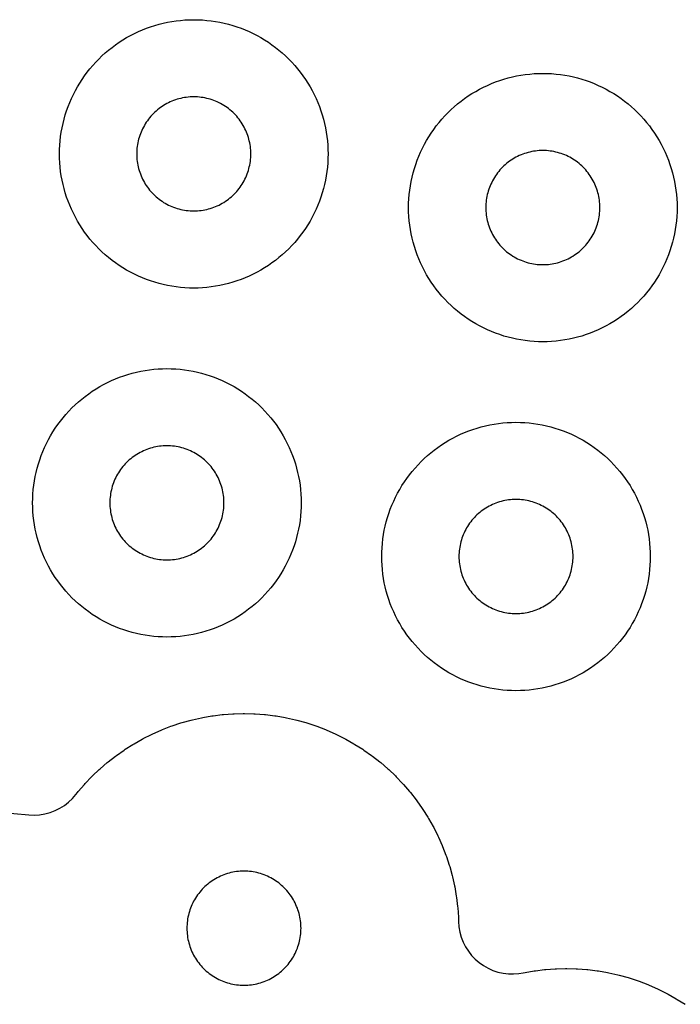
# Model space of a CAD drawing. Header units: millimetres. Extents: x 0 to 2500, y 0 to 1250.
# Tile 71 of 140: x 494 to 543, y 473 to 547. Entities that reach past the tile are written whole.
import ezdxf

# ---------------------------------------------------------------- set-up
doc = ezdxf.new("R2010")
doc.units = ezdxf.units.MM
doc.layers.add('CUT', color=1, linetype='Continuous')

msp = doc.modelspace()

# ---------------------------------------------------------------- linework, layer by layer
at = {"layer": 'CUT'}
for points in [[(516.495, 536.173), (516.479, 535.846), (516.452, 535.52), (516.415, 535.195), (516.367, 534.871), (516.308, 534.549), (516.239, 534.23), (516.16, 533.912), (516.07, 533.597), (515.97, 533.286), (515.859, 532.978), (515.739, 532.674), (515.609, 532.373), (515.469, 532.077), (515.32, 531.786), (515.161, 531.5), (514.992, 531.22), (514.815, 530.945), (514.629, 530.676), (514.434, 530.413), (514.23, 530.156), (514.019, 529.907), (513.799, 529.664), (513.571, 529.429), (513.336, 529.202), (513.094, 528.982), (512.844, 528.77), (512.588, 528.567), (512.325, 528.372), (512.056, 528.186), (511.781, 528.008), (511.5, 527.84), (511.214, 527.681), (510.923, 527.532), (510.627, 527.392), (510.327, 527.262), (510.023, 527.141), (509.715, 527.031), (509.403, 526.931), (509.089, 526.841), (508.771, 526.762), (508.451, 526.692), (508.129, 526.634), (507.806, 526.586), (507.481, 526.548), (507.154, 526.522), (506.828, 526.506), (506.5, 526.5), (506.173, 526.506), (505.846, 526.522), (505.52, 526.548), (505.195, 526.586), (504.871, 526.634), (504.549, 526.692), (504.23, 526.762), (503.912, 526.841), (503.597, 526.931), (503.286, 527.031), (502.978, 527.141), (502.674, 527.262), (502.373, 527.392), (502.077, 527.532), (501.786, 527.681), (501.5, 527.84), (501.22, 528.008), (500.945, 528.186), (500.676, 528.372), (500.413, 528.567), (500.156, 528.77), (499.907, 528.982), (499.664, 529.202), (499.429, 529.429), (499.202, 529.664), (498.982, 529.907), (498.77, 530.156), (498.567, 530.413), (498.372, 530.676), (498.186, 530.945), (498.008, 531.22), (497.84, 531.5), (497.681, 531.786), (497.532, 532.077), (497.392, 532.373), (497.262, 532.674), (497.141, 532.978), (497.031, 533.286), (496.931, 533.597), (496.841, 533.912), (496.762, 534.23), (496.692, 534.549), (496.634, 534.871), (496.586, 535.195), (496.548, 535.52), (496.522, 535.846), (496.506, 536.173), (496.5, 536.5), (496.506, 536.828), (496.522, 537.154), (496.548, 537.481), (496.586, 537.806), (496.634, 538.129), (496.692, 538.451), (496.762, 538.771), (496.841, 539.089), (496.931, 539.403), (497.031, 539.715), (497.141, 540.023), (497.262, 540.327), (497.392, 540.627), (497.532, 540.923), (497.681, 541.214), (497.84, 541.5), (498.008, 541.781), (498.186, 542.056), (498.372, 542.325), (498.567, 542.588), (498.77, 542.844), (498.982, 543.094), (499.202, 543.336), (499.429, 543.571), (499.664, 543.799), (499.907, 544.019), (500.156, 544.23), (500.413, 544.434), (500.676, 544.629), (500.945, 544.815), (501.22, 544.992), (501.5, 545.161), (501.786, 545.32), (502.077, 545.469), (502.373, 545.609), (502.674, 545.739), (502.978, 545.859), (503.286, 545.97), (503.597, 546.07), (503.912, 546.16), (504.23, 546.239), (504.549, 546.308), (504.871, 546.367), (505.195, 546.415), (505.52, 546.452), (505.846, 546.479), (506.173, 546.495), (506.5, 546.5), (506.828, 546.495), (507.154, 546.479), (507.481, 546.452), (507.806, 546.415), (508.129, 546.367), (508.451, 546.308), (508.771, 546.239), (509.089, 546.16), (509.403, 546.07), (509.715, 545.97), (510.023, 545.859), (510.327, 545.739), (510.627, 545.609), (510.923, 545.469), (511.214, 545.32), (511.5, 545.161), (511.781, 544.992), (512.056, 544.815), (512.325, 544.629), (512.588, 544.434), (512.844, 544.23), (513.094, 544.019), (513.336, 543.799), (513.571, 543.571), (513.799, 543.336), (514.019, 543.094), (514.23, 542.844), (514.434, 542.588), (514.629, 542.325), (514.815, 542.056), (514.992, 541.781), (515.161, 541.5), (515.32, 541.214), (515.469, 540.923), (515.609, 540.627), (515.739, 540.327), (515.859, 540.023), (515.97, 539.715), (516.07, 539.403), (516.16, 539.089), (516.239, 538.771), (516.308, 538.451), (516.367, 538.129), (516.415, 537.806), (516.452, 537.481), (516.479, 537.154), (516.495, 536.828), (516.5, 536.5)], [(542.495, 532.173), (542.479, 531.846), (542.452, 531.52), (542.415, 531.195), (542.367, 530.871), (542.308, 530.549), (542.239, 530.23), (542.16, 529.912), (542.07, 529.597), (541.97, 529.286), (541.859, 528.978), (541.739, 528.674), (541.609, 528.373), (541.469, 528.077), (541.32, 527.786), (541.161, 527.5), (540.992, 527.22), (540.815, 526.945), (540.629, 526.676), (540.434, 526.413), (540.23, 526.156), (540.019, 525.907), (539.799, 525.664), (539.571, 525.429), (539.336, 525.202), (539.094, 524.982), (538.844, 524.77), (538.588, 524.567), (538.325, 524.372), (538.056, 524.186), (537.781, 524.008), (537.5, 523.84), (537.214, 523.681), (536.923, 523.532), (536.627, 523.392), (536.327, 523.262), (536.023, 523.141), (535.715, 523.031), (535.403, 522.931), (535.089, 522.841), (534.771, 522.762), (534.451, 522.692), (534.129, 522.634), (533.806, 522.586), (533.481, 522.548), (533.154, 522.522), (532.828, 522.506), (532.5, 522.5), (532.173, 522.506), (531.846, 522.522), (531.52, 522.548), (531.195, 522.586), (530.871, 522.634), (530.549, 522.692), (530.23, 522.762), (529.912, 522.841), (529.597, 522.931), (529.286, 523.031), (528.978, 523.141), (528.674, 523.262), (528.373, 523.392), (528.077, 523.532), (527.786, 523.681), (527.5, 523.84), (527.22, 524.008), (526.945, 524.186), (526.676, 524.372), (526.413, 524.567), (526.156, 524.77), (525.907, 524.982), (525.664, 525.202), (525.429, 525.429), (525.202, 525.664), (524.982, 525.907), (524.77, 526.156), (524.567, 526.413), (524.372, 526.676), (524.186, 526.945), (524.008, 527.22), (523.84, 527.5), (523.681, 527.786), (523.532, 528.077), (523.392, 528.373), (523.262, 528.674), (523.141, 528.978), (523.031, 529.286), (522.931, 529.597), (522.841, 529.912), (522.762, 530.23), (522.692, 530.549), (522.634, 530.871), (522.586, 531.195), (522.548, 531.52), (522.522, 531.846), (522.506, 532.173), (522.5, 532.5), (522.506, 532.828), (522.522, 533.154), (522.548, 533.481), (522.586, 533.806), (522.634, 534.129), (522.692, 534.451), (522.762, 534.771), (522.841, 535.089), (522.931, 535.403), (523.031, 535.715), (523.141, 536.023), (523.262, 536.327), (523.392, 536.627), (523.532, 536.923), (523.681, 537.214), (523.84, 537.5), (524.008, 537.781), (524.186, 538.056), (524.372, 538.325), (524.567, 538.588), (524.77, 538.844), (524.982, 539.094), (525.202, 539.336), (525.429, 539.571), (525.664, 539.799), (525.907, 540.019), (526.156, 540.23), (526.413, 540.434), (526.676, 540.629), (526.945, 540.815), (527.22, 540.992), (527.5, 541.161), (527.786, 541.32), (528.077, 541.469), (528.373, 541.609), (528.674, 541.739), (528.978, 541.859), (529.286, 541.97), (529.597, 542.07), (529.912, 542.16), (530.23, 542.239), (530.549, 542.308), (530.871, 542.367), (531.195, 542.415), (531.52, 542.452), (531.846, 542.479), (532.173, 542.495), (532.5, 542.5), (532.828, 542.495), (533.154, 542.479), (533.481, 542.452), (533.806, 542.415), (534.129, 542.367), (534.451, 542.308), (534.771, 542.239), (535.089, 542.16), (535.403, 542.07), (535.715, 541.97), (536.023, 541.859), (536.327, 541.739), (536.627, 541.609), (536.923, 541.469), (537.214, 541.32), (537.5, 541.161), (537.781, 540.992), (538.056, 540.815), (538.325, 540.629), (538.588, 540.434), (538.844, 540.23), (539.094, 540.019), (539.336, 539.799), (539.571, 539.571), (539.799, 539.336), (540.019, 539.094), (540.23, 538.844), (540.434, 538.588), (540.629, 538.325), (540.815, 538.056), (540.992, 537.781), (541.161, 537.5), (541.32, 537.214), (541.469, 536.923), (541.609, 536.627), (541.739, 536.327), (541.859, 536.023), (541.97, 535.715), (542.07, 535.403), (542.16, 535.089), (542.239, 534.771), (542.308, 534.451), (542.367, 534.129), (542.415, 533.806), (542.452, 533.481), (542.479, 533.154), (542.495, 532.828), (542.5, 532.5)], [(510.748, 536.639), (510.741, 536.778), (510.73, 536.917), (510.714, 537.055), (510.694, 537.193), (510.669, 537.329), (510.639, 537.465), (510.606, 537.6), (510.567, 537.734), (510.525, 537.866), (510.478, 537.997), (510.427, 538.127), (510.372, 538.254), (510.312, 538.38), (510.249, 538.504), (510.181, 538.625), (510.109, 538.745), (510.034, 538.862), (509.955, 538.976), (509.872, 539.088), (509.786, 539.197), (509.696, 539.303), (509.602, 539.406), (509.506, 539.506), (509.406, 539.602), (509.303, 539.696), (509.197, 539.786), (509.088, 539.872), (508.976, 539.955), (508.862, 540.034), (508.745, 540.109), (508.625, 540.181), (508.504, 540.249), (508.38, 540.312), (508.254, 540.372), (508.127, 540.427), (507.997, 540.478), (507.866, 540.525), (507.734, 540.567), (507.6, 540.606), (507.465, 540.639), (507.329, 540.669), (507.193, 540.694), (507.055, 540.714), (506.917, 540.73), (506.778, 540.741), (506.639, 540.748), (506.5, 540.75), (506.361, 540.748), (506.222, 540.741), (506.084, 540.73), (505.946, 540.714), (505.808, 540.694), (505.671, 540.669), (505.535, 540.639), (505.4, 540.606), (505.267, 540.567), (505.134, 540.525), (505.003, 540.478), (504.874, 540.427), (504.746, 540.372), (504.621, 540.312), (504.497, 540.249), (504.375, 540.181), (504.256, 540.109), (504.139, 540.034), (504.025, 539.955), (503.913, 539.872), (503.804, 539.786), (503.698, 539.696), (503.595, 539.602), (503.495, 539.506), (503.398, 539.406), (503.305, 539.303), (503.215, 539.197), (503.129, 539.088), (503.046, 538.976), (502.967, 538.862), (502.891, 538.745), (502.82, 538.625), (502.752, 538.504), (502.689, 538.38), (502.629, 538.254), (502.574, 538.127), (502.523, 537.997), (502.476, 537.866), (502.433, 537.734), (502.395, 537.6), (502.361, 537.465), (502.332, 537.329), (502.307, 537.193), (502.287, 537.055), (502.271, 536.917), (502.259, 536.778), (502.253, 536.639), (502.25, 536.5), (502.253, 536.361), (502.259, 536.222), (502.271, 536.084), (502.287, 535.946), (502.307, 535.808), (502.332, 535.671), (502.361, 535.535), (502.395, 535.4), (502.433, 535.267), (502.476, 535.134), (502.523, 535.003), (502.574, 534.874), (502.629, 534.746), (502.689, 534.621), (502.752, 534.497), (502.82, 534.375), (502.891, 534.256), (502.967, 534.139), (503.046, 534.025), (503.129, 533.913), (503.215, 533.804), (503.305, 533.698), (503.398, 533.595), (503.495, 533.495), (503.595, 533.398), (503.698, 533.305), (503.804, 533.215), (503.913, 533.129), (504.025, 533.046), (504.139, 532.967), (504.256, 532.891), (504.375, 532.82), (504.497, 532.752), (504.621, 532.689), (504.746, 532.629), (504.874, 532.574), (505.003, 532.523), (505.134, 532.476), (505.267, 532.433), (505.4, 532.395), (505.535, 532.361), (505.671, 532.332), (505.808, 532.307), (505.946, 532.287), (506.084, 532.271), (506.222, 532.259), (506.361, 532.253), (506.5, 532.25), (506.639, 532.253), (506.778, 532.259), (506.917, 532.271), (507.055, 532.287), (507.193, 532.307), (507.329, 532.332), (507.465, 532.361), (507.6, 532.395), (507.734, 532.433), (507.866, 532.476), (507.997, 532.523), (508.127, 532.574), (508.254, 532.629), (508.38, 532.689), (508.504, 532.752), (508.625, 532.82), (508.745, 532.891), (508.862, 532.967), (508.976, 533.046), (509.088, 533.129), (509.197, 533.215), (509.303, 533.305), (509.406, 533.398), (509.506, 533.495), (509.602, 533.595), (509.696, 533.698), (509.786, 533.804), (509.872, 533.913), (509.955, 534.025), (510.034, 534.139), (510.109, 534.256), (510.181, 534.375), (510.249, 534.497), (510.312, 534.621), (510.372, 534.746), (510.427, 534.874), (510.478, 535.003), (510.525, 535.134), (510.567, 535.267), (510.606, 535.4), (510.639, 535.535), (510.669, 535.671), (510.694, 535.808), (510.714, 535.946), (510.73, 536.084), (510.741, 536.222), (510.748, 536.361), (510.75, 536.5)], [(536.748, 532.639), (536.741, 532.778), (536.73, 532.917), (536.714, 533.055), (536.694, 533.193), (536.669, 533.329), (536.639, 533.465), (536.606, 533.6), (536.567, 533.734), (536.525, 533.866), (536.478, 533.997), (536.427, 534.127), (536.372, 534.254), (536.312, 534.38), (536.249, 534.504), (536.181, 534.625), (536.109, 534.745), (536.034, 534.862), (535.955, 534.976), (535.872, 535.088), (535.786, 535.197), (535.696, 535.303), (535.602, 535.406), (535.506, 535.506), (535.406, 535.602), (535.303, 535.696), (535.197, 535.786), (535.088, 535.872), (534.976, 535.955), (534.862, 536.034), (534.745, 536.109), (534.625, 536.181), (534.504, 536.249), (534.38, 536.312), (534.254, 536.372), (534.127, 536.427), (533.997, 536.478), (533.866, 536.525), (533.734, 536.567), (533.6, 536.606), (533.465, 536.639), (533.329, 536.669), (533.193, 536.694), (533.055, 536.714), (532.917, 536.73), (532.778, 536.741), (532.639, 536.748), (532.5, 536.75), (532.361, 536.748), (532.222, 536.741), (532.084, 536.73), (531.946, 536.714), (531.808, 536.694), (531.671, 536.669), (531.535, 536.639), (531.4, 536.606), (531.267, 536.567), (531.134, 536.525), (531.003, 536.478), (530.874, 536.427), (530.746, 536.372), (530.621, 536.312), (530.497, 536.249), (530.375, 536.181), (530.256, 536.109), (530.139, 536.034), (530.025, 535.955), (529.913, 535.872), (529.804, 535.786), (529.698, 535.696), (529.595, 535.602), (529.495, 535.506), (529.398, 535.406), (529.305, 535.303), (529.215, 535.197), (529.129, 535.088), (529.046, 534.976), (528.967, 534.862), (528.891, 534.745), (528.82, 534.625), (528.752, 534.504), (528.689, 534.38), (528.629, 534.254), (528.574, 534.127), (528.523, 533.997), (528.476, 533.866), (528.433, 533.734), (528.395, 533.6), (528.361, 533.465), (528.332, 533.329), (528.307, 533.193), (528.287, 533.055), (528.271, 532.917), (528.259, 532.778), (528.253, 532.639), (528.25, 532.5), (528.253, 532.361), (528.259, 532.222), (528.271, 532.084), (528.287, 531.946), (528.307, 531.808), (528.332, 531.671), (528.361, 531.535), (528.395, 531.4), (528.433, 531.267), (528.476, 531.134), (528.523, 531.003), (528.574, 530.874), (528.629, 530.746), (528.689, 530.621), (528.752, 530.497), (528.82, 530.375), (528.891, 530.256), (528.967, 530.139), (529.046, 530.025), (529.129, 529.913), (529.215, 529.804), (529.305, 529.698), (529.398, 529.595), (529.495, 529.495), (529.595, 529.398), (529.698, 529.305), (529.804, 529.215), (529.913, 529.129), (530.025, 529.046), (530.139, 528.967), (530.256, 528.891), (530.375, 528.82), (530.497, 528.752), (530.621, 528.689), (530.746, 528.629), (530.874, 528.574), (531.003, 528.523), (531.134, 528.476), (531.267, 528.433), (531.4, 528.395), (531.535, 528.361), (531.671, 528.332), (531.808, 528.307), (531.946, 528.287), (532.084, 528.271), (532.222, 528.259), (532.361, 528.253), (532.5, 528.25), (532.639, 528.253), (532.778, 528.259), (532.917, 528.271), (533.055, 528.287), (533.193, 528.307), (533.329, 528.332), (533.465, 528.361), (533.6, 528.395), (533.734, 528.433), (533.866, 528.476), (533.997, 528.523), (534.127, 528.574), (534.254, 528.629), (534.38, 528.689), (534.504, 528.752), (534.625, 528.82), (534.745, 528.891), (534.862, 528.967), (534.976, 529.046), (535.088, 529.129), (535.197, 529.215), (535.303, 529.305), (535.406, 529.398), (535.506, 529.495), (535.602, 529.595), (535.696, 529.698), (535.786, 529.804), (535.872, 529.913), (535.955, 530.025), (536.034, 530.139), (536.109, 530.256), (536.181, 530.375), (536.249, 530.497), (536.312, 530.621), (536.372, 530.746), (536.427, 530.874), (536.478, 531.003), (536.525, 531.134), (536.567, 531.267), (536.606, 531.4), (536.639, 531.535), (536.669, 531.671), (536.694, 531.808), (536.714, 531.946), (536.73, 532.084), (536.741, 532.222), (536.748, 532.361), (536.75, 532.5)], [(514.495, 510.173), (514.479, 509.846), (514.452, 509.52), (514.415, 509.195), (514.367, 508.871), (514.308, 508.549), (514.239, 508.23), (514.16, 507.912), (514.07, 507.597), (513.97, 507.286), (513.859, 506.978), (513.739, 506.674), (513.609, 506.373), (513.469, 506.077), (513.32, 505.786), (513.161, 505.5), (512.992, 505.22), (512.815, 504.945), (512.629, 504.676), (512.434, 504.413), (512.23, 504.156), (512.019, 503.907), (511.799, 503.664), (511.571, 503.429), (511.336, 503.202), (511.094, 502.982), (510.844, 502.77), (510.588, 502.567), (510.325, 502.372), (510.056, 502.186), (509.781, 502.008), (509.5, 501.84), (509.214, 501.681), (508.923, 501.532), (508.627, 501.392), (508.327, 501.262), (508.023, 501.141), (507.715, 501.031), (507.403, 500.931), (507.089, 500.841), (506.771, 500.762), (506.451, 500.692), (506.129, 500.634), (505.806, 500.586), (505.481, 500.548), (505.154, 500.522), (504.828, 500.506), (504.5, 500.5), (504.173, 500.506), (503.846, 500.522), (503.52, 500.548), (503.195, 500.586), (502.871, 500.634), (502.549, 500.692), (502.23, 500.762), (501.912, 500.841), (501.597, 500.931), (501.286, 501.031), (500.978, 501.141), (500.674, 501.262), (500.373, 501.392), (500.077, 501.532), (499.786, 501.681), (499.5, 501.84), (499.22, 502.008), (498.945, 502.186), (498.676, 502.372), (498.413, 502.567), (498.156, 502.77), (497.907, 502.982), (497.664, 503.202), (497.429, 503.429), (497.202, 503.664), (496.982, 503.907), (496.77, 504.156), (496.567, 504.413), (496.372, 504.676), (496.186, 504.945), (496.008, 505.22), (495.84, 505.5), (495.681, 505.786), (495.532, 506.077), (495.392, 506.373), (495.262, 506.674), (495.141, 506.978), (495.031, 507.286), (494.931, 507.597), (494.841, 507.912), (494.762, 508.23), (494.692, 508.549), (494.634, 508.871), (494.586, 509.195), (494.548, 509.52), (494.522, 509.846), (494.506, 510.173), (494.5, 510.5), (494.506, 510.828), (494.522, 511.154), (494.548, 511.481), (494.586, 511.806), (494.634, 512.129), (494.692, 512.451), (494.762, 512.771), (494.841, 513.089), (494.931, 513.403), (495.031, 513.715), (495.141, 514.023), (495.262, 514.327), (495.392, 514.627), (495.532, 514.923), (495.681, 515.214), (495.84, 515.5), (496.008, 515.781), (496.186, 516.056), (496.372, 516.325), (496.567, 516.588), (496.77, 516.844), (496.982, 517.094), (497.202, 517.336), (497.429, 517.571), (497.664, 517.799), (497.907, 518.019), (498.156, 518.23), (498.413, 518.434), (498.676, 518.629), (498.945, 518.815), (499.22, 518.992), (499.5, 519.161), (499.786, 519.32), (500.077, 519.469), (500.373, 519.609), (500.674, 519.739), (500.978, 519.859), (501.286, 519.97), (501.597, 520.07), (501.912, 520.16), (502.23, 520.239), (502.549, 520.308), (502.871, 520.367), (503.195, 520.415), (503.52, 520.452), (503.846, 520.479), (504.173, 520.495), (504.5, 520.5), (504.828, 520.495), (505.154, 520.479), (505.481, 520.452), (505.806, 520.415), (506.129, 520.367), (506.451, 520.308), (506.771, 520.239), (507.089, 520.16), (507.403, 520.07), (507.715, 519.97), (508.023, 519.859), (508.327, 519.739), (508.627, 519.609), (508.923, 519.469), (509.214, 519.32), (509.5, 519.161), (509.781, 518.992), (510.056, 518.815), (510.325, 518.629), (510.588, 518.434), (510.844, 518.23), (511.094, 518.019), (511.336, 517.799), (511.571, 517.571), (511.799, 517.336), (512.019, 517.094), (512.23, 516.844), (512.434, 516.588), (512.629, 516.325), (512.815, 516.056), (512.992, 515.781), (513.161, 515.5), (513.32, 515.214), (513.469, 514.923), (513.609, 514.627), (513.739, 514.327), (513.859, 514.023), (513.97, 513.715), (514.07, 513.403), (514.16, 513.089), (514.239, 512.771), (514.308, 512.451), (514.367, 512.129), (514.415, 511.806), (514.452, 511.481), (514.479, 511.154), (514.495, 510.828), (514.5, 510.5)], [(540.495, 506.173), (540.479, 505.846), (540.452, 505.52), (540.415, 505.195), (540.367, 504.871), (540.308, 504.549), (540.239, 504.23), (540.16, 503.912), (540.07, 503.597), (539.97, 503.286), (539.859, 502.978), (539.739, 502.674), (539.609, 502.373), (539.469, 502.077), (539.32, 501.786), (539.161, 501.5), (538.992, 501.22), (538.815, 500.945), (538.629, 500.676), (538.434, 500.413), (538.23, 500.156), (538.019, 499.907), (537.799, 499.664), (537.571, 499.429), (537.336, 499.202), (537.094, 498.982), (536.844, 498.77), (536.588, 498.567), (536.325, 498.372), (536.056, 498.186), (535.781, 498.008), (535.5, 497.84), (535.214, 497.681), (534.923, 497.532), (534.627, 497.392), (534.327, 497.262), (534.023, 497.141), (533.715, 497.031), (533.403, 496.931), (533.089, 496.841), (532.771, 496.762), (532.451, 496.692), (532.129, 496.634), (531.806, 496.586), (531.481, 496.548), (531.154, 496.522), (530.828, 496.506), (530.5, 496.5), (530.173, 496.506), (529.846, 496.522), (529.52, 496.548), (529.195, 496.586), (528.871, 496.634), (528.549, 496.692), (528.23, 496.762), (527.912, 496.841), (527.597, 496.931), (527.286, 497.031), (526.978, 497.141), (526.674, 497.262), (526.373, 497.392), (526.077, 497.532), (525.786, 497.681), (525.5, 497.84), (525.22, 498.008), (524.945, 498.186), (524.676, 498.372), (524.413, 498.567), (524.156, 498.77), (523.907, 498.982), (523.664, 499.202), (523.429, 499.429), (523.202, 499.664), (522.982, 499.907), (522.77, 500.156), (522.567, 500.413), (522.372, 500.676), (522.186, 500.945), (522.008, 501.22), (521.84, 501.5), (521.681, 501.786), (521.532, 502.077), (521.392, 502.373), (521.262, 502.674), (521.141, 502.978), (521.031, 503.286), (520.931, 503.597), (520.841, 503.912), (520.762, 504.23), (520.692, 504.549), (520.634, 504.871), (520.586, 505.195), (520.548, 505.52), (520.522, 505.846), (520.506, 506.173), (520.5, 506.5), (520.506, 506.828), (520.522, 507.154), (520.548, 507.481), (520.586, 507.806), (520.634, 508.129), (520.692, 508.451), (520.762, 508.771), (520.841, 509.089), (520.931, 509.403), (521.031, 509.715), (521.141, 510.023), (521.262, 510.327), (521.392, 510.627), (521.532, 510.923), (521.681, 511.214), (521.84, 511.5), (522.008, 511.781), (522.186, 512.056), (522.372, 512.325), (522.567, 512.588), (522.77, 512.844), (522.982, 513.094), (523.202, 513.336), (523.429, 513.571), (523.664, 513.799), (523.907, 514.019), (524.156, 514.23), (524.413, 514.434), (524.676, 514.629), (524.945, 514.815), (525.22, 514.992), (525.5, 515.161), (525.786, 515.32), (526.077, 515.469), (526.373, 515.609), (526.674, 515.739), (526.978, 515.859), (527.286, 515.97), (527.597, 516.07), (527.912, 516.16), (528.23, 516.239), (528.549, 516.308), (528.871, 516.367), (529.195, 516.415), (529.52, 516.452), (529.846, 516.479), (530.173, 516.495), (530.5, 516.5), (530.828, 516.495), (531.154, 516.479), (531.481, 516.452), (531.806, 516.415), (532.129, 516.367), (532.451, 516.308), (532.771, 516.239), (533.089, 516.16), (533.403, 516.07), (533.715, 515.97), (534.023, 515.859), (534.327, 515.739), (534.627, 515.609), (534.923, 515.469), (535.214, 515.32), (535.5, 515.161), (535.781, 514.992), (536.056, 514.815), (536.325, 514.629), (536.588, 514.434), (536.844, 514.23), (537.094, 514.019), (537.336, 513.799), (537.571, 513.571), (537.799, 513.336), (538.019, 513.094), (538.23, 512.844), (538.434, 512.588), (538.629, 512.325), (538.815, 512.056), (538.992, 511.781), (539.161, 511.5), (539.32, 511.214), (539.469, 510.923), (539.609, 510.627), (539.739, 510.327), (539.859, 510.023), (539.97, 509.715), (540.07, 509.403), (540.16, 509.089), (540.239, 508.771), (540.308, 508.451), (540.367, 508.129), (540.415, 507.806), (540.452, 507.481), (540.479, 507.154), (540.495, 506.828), (540.5, 506.5)], [(508.748, 510.639), (508.741, 510.778), (508.73, 510.917), (508.714, 511.055), (508.694, 511.193), (508.669, 511.329), (508.639, 511.465), (508.606, 511.6), (508.567, 511.734), (508.525, 511.866), (508.478, 511.997), (508.427, 512.127), (508.372, 512.254), (508.312, 512.38), (508.249, 512.504), (508.181, 512.625), (508.109, 512.745), (508.034, 512.862), (507.955, 512.976), (507.872, 513.088), (507.786, 513.197), (507.696, 513.303), (507.602, 513.406), (507.506, 513.506), (507.406, 513.602), (507.303, 513.696), (507.197, 513.786), (507.088, 513.872), (506.976, 513.955), (506.862, 514.034), (506.745, 514.109), (506.625, 514.181), (506.504, 514.249), (506.38, 514.312), (506.254, 514.372), (506.127, 514.427), (505.997, 514.478), (505.866, 514.525), (505.734, 514.567), (505.6, 514.606), (505.465, 514.639), (505.329, 514.669), (505.193, 514.694), (505.055, 514.714), (504.917, 514.73), (504.778, 514.741), (504.639, 514.748), (504.5, 514.75), (504.361, 514.748), (504.222, 514.741), (504.084, 514.73), (503.946, 514.714), (503.808, 514.694), (503.671, 514.669), (503.535, 514.639), (503.4, 514.606), (503.267, 514.567), (503.134, 514.525), (503.003, 514.478), (502.874, 514.427), (502.746, 514.372), (502.621, 514.312), (502.497, 514.249), (502.375, 514.181), (502.256, 514.109), (502.139, 514.034), (502.025, 513.955), (501.913, 513.872), (501.804, 513.786), (501.698, 513.696), (501.595, 513.602), (501.495, 513.506), (501.398, 513.406), (501.305, 513.303), (501.215, 513.197), (501.129, 513.088), (501.046, 512.976), (500.967, 512.862), (500.891, 512.745), (500.82, 512.625), (500.752, 512.504), (500.689, 512.38), (500.629, 512.254), (500.574, 512.127), (500.523, 511.997), (500.476, 511.866), (500.433, 511.734), (500.395, 511.6), (500.361, 511.465), (500.332, 511.329), (500.307, 511.193), (500.287, 511.055), (500.271, 510.917), (500.259, 510.778), (500.253, 510.639), (500.25, 510.5), (500.253, 510.361), (500.259, 510.222), (500.271, 510.084), (500.287, 509.946), (500.307, 509.808), (500.332, 509.671), (500.361, 509.535), (500.395, 509.4), (500.433, 509.267), (500.476, 509.134), (500.523, 509.003), (500.574, 508.874), (500.629, 508.746), (500.689, 508.621), (500.752, 508.497), (500.82, 508.375), (500.891, 508.256), (500.967, 508.139), (501.046, 508.025), (501.129, 507.913), (501.215, 507.804), (501.305, 507.698), (501.398, 507.595), (501.495, 507.495), (501.595, 507.398), (501.698, 507.305), (501.804, 507.215), (501.913, 507.129), (502.025, 507.046), (502.139, 506.967), (502.256, 506.891), (502.375, 506.82), (502.497, 506.752), (502.621, 506.689), (502.746, 506.629), (502.874, 506.574), (503.003, 506.523), (503.134, 506.476), (503.267, 506.433), (503.4, 506.395), (503.535, 506.361), (503.671, 506.332), (503.808, 506.307), (503.946, 506.287), (504.084, 506.271), (504.222, 506.259), (504.361, 506.253), (504.5, 506.25), (504.639, 506.253), (504.778, 506.259), (504.917, 506.271), (505.055, 506.287), (505.193, 506.307), (505.329, 506.332), (505.465, 506.361), (505.6, 506.395), (505.734, 506.433), (505.866, 506.476), (505.997, 506.523), (506.127, 506.574), (506.254, 506.629), (506.38, 506.689), (506.504, 506.752), (506.625, 506.82), (506.745, 506.891), (506.862, 506.967), (506.976, 507.046), (507.088, 507.129), (507.197, 507.215), (507.303, 507.305), (507.406, 507.398), (507.506, 507.495), (507.602, 507.595), (507.696, 507.698), (507.786, 507.804), (507.872, 507.913), (507.955, 508.025), (508.034, 508.139), (508.109, 508.256), (508.181, 508.375), (508.249, 508.497), (508.312, 508.621), (508.372, 508.746), (508.427, 508.874), (508.478, 509.003), (508.525, 509.134), (508.567, 509.267), (508.606, 509.4), (508.639, 509.535), (508.669, 509.671), (508.694, 509.808), (508.714, 509.946), (508.73, 510.084), (508.741, 510.222), (508.748, 510.361), (508.75, 510.5)], [(534.748, 506.639), (534.741, 506.778), (534.73, 506.917), (534.714, 507.055), (534.694, 507.193), (534.669, 507.329), (534.639, 507.465), (534.606, 507.6), (534.567, 507.734), (534.525, 507.866), (534.478, 507.997), (534.427, 508.127), (534.372, 508.254), (534.312, 508.38), (534.249, 508.504), (534.181, 508.625), (534.109, 508.745), (534.034, 508.862), (533.955, 508.976), (533.872, 509.088), (533.786, 509.197), (533.696, 509.303), (533.602, 509.406), (533.506, 509.506), (533.406, 509.602), (533.303, 509.696), (533.197, 509.786), (533.088, 509.872), (532.976, 509.955), (532.862, 510.034), (532.745, 510.109), (532.625, 510.181), (532.504, 510.249), (532.38, 510.312), (532.254, 510.372), (532.127, 510.427), (531.997, 510.478), (531.866, 510.525), (531.734, 510.567), (531.6, 510.606), (531.465, 510.639), (531.329, 510.669), (531.193, 510.694), (531.055, 510.714), (530.917, 510.73), (530.778, 510.741), (530.639, 510.748), (530.5, 510.75), (530.361, 510.748), (530.222, 510.741), (530.084, 510.73), (529.946, 510.714), (529.808, 510.694), (529.671, 510.669), (529.535, 510.639), (529.4, 510.606), (529.267, 510.567), (529.134, 510.525), (529.003, 510.478), (528.874, 510.427), (528.746, 510.372), (528.621, 510.312), (528.497, 510.249), (528.375, 510.181), (528.256, 510.109), (528.139, 510.034), (528.025, 509.955), (527.913, 509.872), (527.804, 509.786), (527.698, 509.696), (527.595, 509.602), (527.495, 509.506), (527.398, 509.406), (527.305, 509.303), (527.215, 509.197), (527.129, 509.088), (527.046, 508.976), (526.967, 508.862), (526.891, 508.745), (526.82, 508.625), (526.752, 508.504), (526.689, 508.38), (526.629, 508.254), (526.574, 508.127), (526.523, 507.997), (526.476, 507.866), (526.433, 507.734), (526.395, 507.6), (526.361, 507.465), (526.332, 507.329), (526.307, 507.193), (526.287, 507.055), (526.271, 506.917), (526.259, 506.778), (526.253, 506.639), (526.25, 506.5), (526.253, 506.361), (526.259, 506.222), (526.271, 506.084), (526.287, 505.946), (526.307, 505.808), (526.332, 505.671), (526.361, 505.535), (526.395, 505.4), (526.433, 505.267), (526.476, 505.134), (526.523, 505.003), (526.574, 504.874), (526.629, 504.746), (526.689, 504.621), (526.752, 504.497), (526.82, 504.375), (526.891, 504.256), (526.967, 504.139), (527.046, 504.025), (527.129, 503.913), (527.215, 503.804), (527.305, 503.698), (527.398, 503.595), (527.495, 503.495), (527.595, 503.398), (527.698, 503.305), (527.804, 503.215), (527.913, 503.129), (528.025, 503.046), (528.139, 502.967), (528.256, 502.891), (528.375, 502.82), (528.497, 502.752), (528.621, 502.689), (528.746, 502.629), (528.874, 502.574), (529.003, 502.523), (529.134, 502.476), (529.267, 502.433), (529.4, 502.395), (529.535, 502.361), (529.671, 502.332), (529.808, 502.307), (529.946, 502.287), (530.084, 502.271), (530.222, 502.259), (530.361, 502.253), (530.5, 502.25), (530.639, 502.253), (530.778, 502.259), (530.917, 502.271), (531.055, 502.287), (531.193, 502.307), (531.329, 502.332), (531.465, 502.361), (531.6, 502.395), (531.734, 502.433), (531.866, 502.476), (531.997, 502.523), (532.127, 502.574), (532.254, 502.629), (532.38, 502.689), (532.504, 502.752), (532.625, 502.82), (532.745, 502.891), (532.862, 502.967), (532.976, 503.046), (533.088, 503.129), (533.197, 503.215), (533.303, 503.305), (533.406, 503.398), (533.506, 503.495), (533.602, 503.595), (533.696, 503.698), (533.786, 503.804), (533.872, 503.913), (533.955, 504.025), (534.034, 504.139), (534.109, 504.256), (534.181, 504.375), (534.249, 504.497), (534.312, 504.621), (534.372, 504.746), (534.427, 504.874), (534.478, 505.003), (534.525, 505.134), (534.567, 505.267), (534.606, 505.4), (534.639, 505.535), (534.669, 505.671), (534.694, 505.808), (534.714, 505.946), (534.73, 506.084), (534.741, 506.222), (534.748, 506.361), (534.75, 506.5)], [(506.008, 478.387), (506.024, 478.248), (506.044, 478.111), (506.069, 477.974), (506.099, 477.838), (506.133, 477.703), (506.171, 477.569), (506.213, 477.437), (506.26, 477.306), (506.311, 477.177), (506.367, 477.049), (506.426, 476.923), (506.49, 476.8), (506.557, 476.678), (506.629, 476.559), (506.704, 476.442), (506.783, 476.328), (506.866, 476.216), (506.952, 476.107), (507.042, 476.001), (507.136, 475.898), (507.233, 475.798), (507.332, 475.701), (507.435, 475.608), (507.542, 475.518), (507.65, 475.431), (507.762, 475.349), (507.877, 475.269), (507.993, 475.194), (508.113, 475.123), (508.234, 475.055), (508.358, 474.991), (508.484, 474.932), (508.611, 474.877), (508.741, 474.826), (508.872, 474.779), (509.004, 474.736), (509.138, 474.698), (509.273, 474.664), (509.409, 474.635), (509.545, 474.61), (509.683, 474.589), (509.821, 474.574), (509.96, 474.562), (510.099, 474.555), (510.238, 474.553), (510.377, 474.555), (510.516, 474.562), (510.654, 474.574), (510.792, 474.589), (510.93, 474.61), (511.067, 474.635), (511.203, 474.664), (511.338, 474.698), (511.471, 474.736), (511.604, 474.779), (511.735, 474.826), (511.864, 474.877), (511.992, 474.932), (512.117, 474.991), (512.241, 475.055), (512.363, 475.123), (512.482, 475.194), (512.599, 475.269), (512.713, 475.349), (512.825, 475.431), (512.934, 475.518), (513.04, 475.608), (513.143, 475.701), (513.243, 475.798), (513.34, 475.898), (513.433, 476.001), (513.523, 476.107), (513.609, 476.216), (513.692, 476.328), (513.771, 476.442), (513.847, 476.559), (513.918, 476.678), (513.986, 476.8), (514.049, 476.923), (514.109, 477.049), (514.164, 477.177), (514.215, 477.306), (514.262, 477.437), (514.305, 477.569), (514.343, 477.703), (514.377, 477.838), (514.406, 477.974), (514.431, 478.111), (514.451, 478.248), (514.467, 478.387), (514.479, 478.525), (514.485, 478.664), (514.488, 478.803), (514.485, 478.942), (514.479, 479.081), (514.467, 479.22), (514.451, 479.358), (514.431, 479.495), (514.406, 479.632), (514.377, 479.768), (514.343, 479.903), (514.305, 480.037), (514.262, 480.169), (514.215, 480.3), (514.164, 480.43), (514.109, 480.557), (514.049, 480.683), (513.986, 480.807), (513.918, 480.928), (513.847, 481.047), (513.771, 481.164), (513.692, 481.279), (513.609, 481.39), (513.523, 481.499), (513.433, 481.605), (513.34, 481.708), (513.243, 481.808), (513.143, 481.905), (513.04, 481.998), (512.934, 482.088), (512.825, 482.175), (512.713, 482.258), (512.599, 482.337), (512.482, 482.412), (512.363, 482.484), (512.241, 482.551), (512.117, 482.615), (511.992, 482.674), (511.864, 482.73), (511.735, 482.781), (511.604, 482.828), (511.471, 482.87), (511.338, 482.908), (511.203, 482.942), (511.067, 482.971), (510.93, 482.996), (510.792, 483.017), (510.654, 483.033), (510.516, 483.044), (510.377, 483.051), (510.238, 483.053), (510.099, 483.051), (509.96, 483.044), (509.821, 483.033), (509.683, 483.017), (509.545, 482.996), (509.409, 482.971), (509.273, 482.942), (509.138, 482.908), (509.004, 482.87), (508.872, 482.828), (508.741, 482.781), (508.611, 482.73), (508.484, 482.674), (508.358, 482.615), (508.234, 482.551), (508.113, 482.484), (507.993, 482.412), (507.877, 482.337), (507.762, 482.258), (507.65, 482.175), (507.542, 482.088), (507.435, 481.998), (507.332, 481.905), (507.233, 481.808), (507.136, 481.708), (507.042, 481.605), (506.952, 481.499), (506.866, 481.39), (506.783, 481.279), (506.704, 481.164), (506.629, 481.047), (506.557, 480.928), (506.49, 480.807), (506.426, 480.683), (506.367, 480.557), (506.311, 480.43), (506.26, 480.3), (506.213, 480.169), (506.171, 480.037), (506.133, 479.903), (506.099, 479.768), (506.069, 479.632), (506.044, 479.495), (506.024, 479.358), (506.008, 479.22), (505.997, 479.081), (505.99, 478.942), (505.988, 478.803), (505.99, 478.664), (505.997, 478.525)]]:
    msp.add_lwpolyline(points, close=True, dxfattribs=at)
msp.add_lwpolyline([(490.849, 487.548), (494.222, 487.249), (494.62, 487.234), (495.018, 487.258), (495.411, 487.322), (495.796, 487.425), (496.169, 487.565), (496.526, 487.742), (496.864, 487.953), (497.179, 488.197), (497.468, 488.471), (497.729, 488.773), (497.839, 488.915), (497.902, 488.991), (498.35, 489.511), (498.416, 489.584), (498.89, 490.081), (498.96, 490.151), (499.457, 490.624), (499.53, 490.69), (500.05, 491.139), (500.126, 491.201), (500.668, 491.624), (500.747, 491.683), (501.308, 492.078), (501.39, 492.133), (501.971, 492.501), (502.055, 492.551), (502.653, 492.89), (502.739, 492.936), (503.353, 493.245), (503.442, 493.287), (504.07, 493.565), (504.161, 493.603), (504.802, 493.85), (504.894, 493.883), (505.547, 494.099), (505.64, 494.127), (506.303, 494.311), (506.398, 494.334), (507.068, 494.485), (507.165, 494.504), (507.842, 494.622), (507.939, 494.636), (508.621, 494.72), (508.718, 494.73), (509.404, 494.78), (509.502, 494.785), (510.189, 494.802), (510.287, 494.802), (510.974, 494.785), (511.072, 494.78), (511.757, 494.73), (511.855, 494.72), (512.537, 494.636), (512.634, 494.622), (513.311, 494.504), (513.407, 494.485), (514.077, 494.334), (514.173, 494.311), (514.835, 494.127), (514.929, 494.099), (515.581, 493.883), (515.674, 493.85), (516.315, 493.603), (516.406, 493.565), (517.034, 493.287), (517.122, 493.245), (517.736, 492.936), (517.823, 492.89), (518.421, 492.551), (518.505, 492.501), (519.085, 492.133), (519.167, 492.078), (519.729, 491.683), (519.808, 491.624), (520.349, 491.201), (520.425, 491.139), (520.945, 490.69), (521.018, 490.624), (521.516, 490.151), (521.585, 490.081), (522.059, 489.584), (522.125, 489.511), (522.574, 488.991), (522.636, 488.915), (523.059, 488.373), (523.117, 488.294), (523.513, 487.732), (523.567, 487.651), (523.935, 487.07), (523.986, 486.986), (524.324, 486.388), (524.371, 486.302), (524.679, 485.688), (524.721, 485.599), (525, 484.971), (525.037, 484.88), (525.285, 484.239), (525.318, 484.147), (525.533, 483.494), (525.562, 483.4), (525.745, 482.738), (525.769, 482.643), (525.92, 481.972), (525.939, 481.876), (526.056, 481.199), (526.071, 481.102), (526.155, 480.42), (526.164, 480.322), (526.215, 479.637), (526.22, 479.539), (526.226, 479.295), (526.255, 478.903), (526.322, 478.517), (526.426, 478.138), (526.568, 477.772), (526.744, 477.422), (526.954, 477.09), (527.196, 476.78), (527.466, 476.496), (527.764, 476.24), (528.084, 476.014), (528.426, 475.82), (528.785, 475.661), (529.158, 475.538), (529.541, 475.452), (529.93, 475.404), (530.323, 475.394), (530.714, 475.423), (531.028, 475.478), (531.029, 475.475), (531.173, 475.504), (531.85, 475.622), (531.947, 475.636), (532.629, 475.72), (532.727, 475.73), (533.412, 475.78), (533.51, 475.785), (534.197, 475.802), (534.295, 475.802), (534.982, 475.785), (535.08, 475.78), (535.765, 475.73), (535.863, 475.72), (536.545, 475.636), (536.642, 475.622), (537.319, 475.504), (537.415, 475.485), (538.086, 475.334), (538.181, 475.311), (538.843, 475.127), (538.937, 475.099), (539.59, 474.883), (539.682, 474.85), (540.323, 474.603), (540.414, 474.565), (541.042, 474.287), (541.131, 474.245), (541.745, 473.936), (541.831, 473.89), (542.429, 473.551), (542.513, 473.501), (543.094, 473.133)], dxfattribs=at)

doc.saveas('drawing.dxf')
